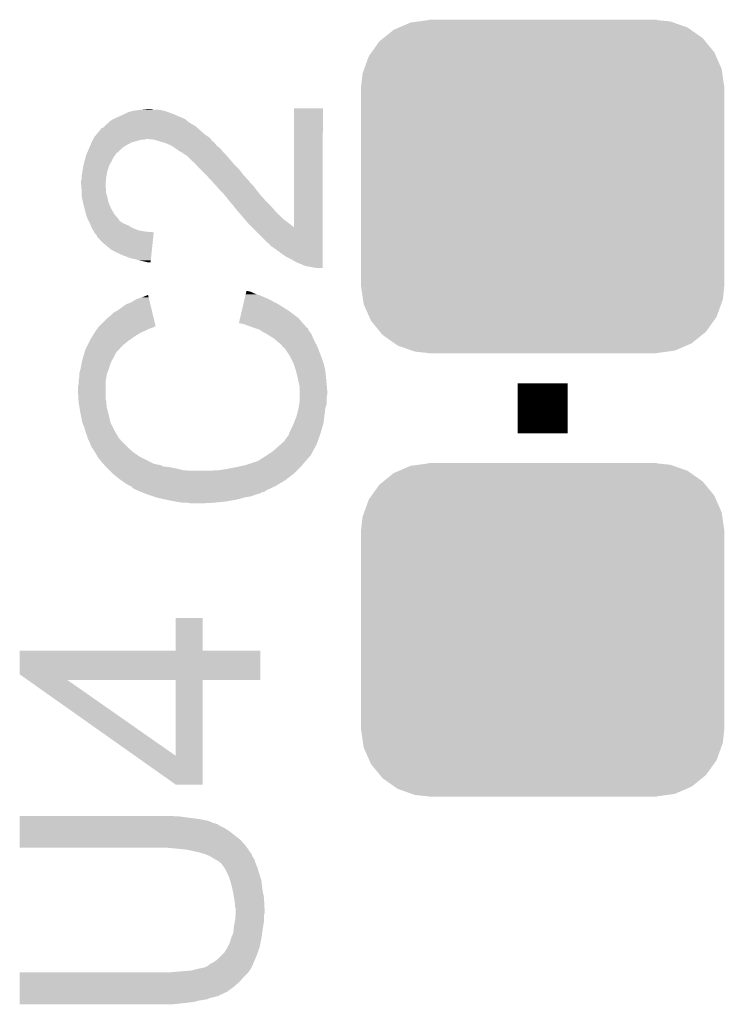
# Model space of a CAD drawing. Extents: x -9 to 122, y -9 to 65.
# Tile 113 of 256: x 23.55 to 26.4, y 42.05 to 46.04. Entities that reach past the tile are written whole.
import ezdxf

# ---------------------------------------------------------------- set-up
doc = ezdxf.new("R2010")
doc.units = 0
doc.layers.get('0').update_dxf_attribs({"linetype": 'CONTINUOUS'})
doc.layers.add('CLICKER_4_FOR_R7FA4M2A_V100_GTO', color=12, linetype='CONTINUOUS')
doc.layers.add('CLICKER_4_FOR_R7FA4M2A_V100_GTS', color=13, linetype='CONTINUOUS')

# ---------------------------------------------------------------- blocks, each defined once
blk = doc.blocks.new('CUSTOM_185')
for points in [[(-0.604434, 0.635724), (-0.583128, 0.644948), (0.601098, 0.635724), (0.587958, 0.644948)], [(-0.583128, 0.644948), (-0.536078, 0.665316), (0.587958, 0.644948), (0.530324, 0.665316)], [(-0.536078, 0.665316), (-0.503594, 0.669768), (0.530324, 0.665316), (0.517726, 0.669768)], [(-0.503594, 0.669768), (-0.46228, 0.67543), (0.517726, 0.669768), (0.46228, 0.67543)], [(-0.46228, 0.67543), (-0.46228, 0.67691), (0.46228, 0.67543), (0.46228, 0.67691)], [(-0.66231, 0.588832), (-0.645876, 0.602148), (0.659832, 0.588832), (0.648922, 0.602148)], [(-0.645876, 0.602148), (-0.604434, 0.635724), (0.648922, 0.602148), (0.601098, 0.635724)], [(-0.693772, 0.544528), (-0.66231, 0.588832), (0.696126, 0.544528), (0.659832, 0.588832)], [(-0.72405, 0.476332), (-0.705438, 0.5281), (0.726088, 0.476332), (0.703344, 0.5281)], [(-0.705438, 0.5281), (-0.693772, 0.544528), (0.703344, 0.5281), (0.696126, 0.544528)], [(-0.7366, 0.40259), (-0.730638, 0.458004), (0.7366, 0.40259), (0.728702, 0.458004)], [(-0.730638, 0.458004), (-0.72405, 0.476332), (0.728702, 0.458004), (0.726088, 0.476332)], [(-0.7366, 0.40132), (-0.7366, 0.40259), (0.7366, 0.40132), (0.7366, 0.40259)], [(-0.7366, -0.40132), (-0.7366, 0.40132), (0.7366, -0.40132), (0.7366, 0.40132)], [(-0.7366, -0.40259), (-0.7366, -0.40132), (0.7366, -0.40259), (0.7366, -0.40132)], [(-0.7287, -0.458004), (-0.7366, -0.40259), (0.730638, -0.458004), (0.7366, -0.40259)], [(-0.726088, -0.476332), (-0.7287, -0.458004), (0.724048, -0.476332), (0.730638, -0.458004)], [(-0.703342, -0.5281), (-0.726088, -0.476332), (0.705438, -0.5281), (0.724048, -0.476332)], [(-0.696126, -0.544528), (-0.703342, -0.5281), (0.69377, -0.544528), (0.705438, -0.5281)], [(-0.65983, -0.588832), (-0.696126, -0.544528), (0.66231, -0.588832), (0.69377, -0.544528)], [(-0.648922, -0.602148), (-0.65983, -0.588832), (0.645874, -0.602148), (0.66231, -0.588832)], [(-0.601096, -0.635724), (-0.648922, -0.602148), (0.604434, -0.635724), (0.645874, -0.602148)], [(-0.587958, -0.644948), (-0.601096, -0.635724), (0.583126, -0.644948), (0.604434, -0.635724)], [(-0.530322, -0.665316), (-0.587958, -0.644948), (0.536078, -0.665316), (0.583126, -0.644948)], [(-0.517726, -0.669768), (-0.530322, -0.665316), (0.503592, -0.669768), (0.536078, -0.665316)], [(-0.46228, -0.67543), (-0.517726, -0.669768), (0.46228, -0.67543), (0.503592, -0.669768)], [(-0.46228, -0.67691), (-0.46228, -0.67543), (0.46228, -0.67691), (0.46228, -0.67543)]]:
    blk.add_solid(points)

msp = doc.modelspace()

# ---------------------------------------------------------------- linework, layer by layer
at = {"layer": 'CLICKER_4_FOR_R7FA4M2A_V100_GTO', "const_width": 0.2032}
msp.add_lwpolyline([(25.6667, 44.36364), (25.6667, 44.56684)], dxfattribs=at)
at = {"layer": 'CLICKER_4_FOR_R7FA4M2A_V100_GTO'}
for points in [[(23.95474, 45.65142), (23.960232, 45.653956), (24.183344, 45.65142), (24.1808, 45.653956)], [(23.960232, 45.653956), (23.98776, 45.666662), (24.1808, 45.653956), (24.146924, 45.666662)], [(23.98776, 45.666662), (23.99664, 45.669198), (24.146924, 45.666662), (24.140162, 45.669198)], [(23.99664, 45.669198), (24.005542, 45.67174), (24.140162, 45.669198), (24.129998, 45.67174)], [(24.005542, 45.67174), (24.02586, 45.67428), (24.129998, 45.67174), (24.11984, 45.67428)], [(24.02586, 45.67428), (24.04364, 45.67682), (24.11984, 45.67428), (24.10206, 45.67682)], [(24.04364, 45.67682), (24.066502, 45.67936), (24.086822, 45.67682), (24.076662, 45.67936)], [(24.65832, 45.199344), (24.65834, 45.681878), (24.775142, 45.199344), (24.77516, 45.681878)], [(24.65834, 45.681878), (24.658342, 45.6819), (24.77516, 45.681878), (24.658342, 45.6819)], [(23.89124, 45.61078), (23.896322, 45.61586), (24.257, 45.61078), (24.247856, 45.61586)], [(23.896322, 45.61586), (23.906474, 45.623478), (24.247856, 45.61586), (24.234142, 45.623478)], [(23.906474, 45.623478), (23.90648, 45.623482), (24.234142, 45.623478), (24.234138, 45.623482)], [(23.90648, 45.623482), (23.914102, 45.631102), (24.234138, 45.623482), (24.224994, 45.631102)], [(23.914102, 45.631102), (23.922566, 45.63618), (24.224994, 45.631102), (24.218898, 45.63618)], [(23.922566, 45.63618), (23.926802, 45.63872), (24.218898, 45.63618), (24.21382, 45.63872)], [(23.926802, 45.63872), (23.937976, 45.6438), (24.21382, 45.63872), (24.20366, 45.6438)], [(23.937976, 45.6438), (23.949152, 45.64888), (24.20366, 45.6438), (24.19096, 45.64888)], [(23.949152, 45.64888), (23.95474, 45.65142), (24.19096, 45.64888), (24.183344, 45.65142)], [(23.854408, 45.572678), (23.871342, 45.593), (24.300184, 45.572678), (24.27732, 45.593)], [(23.871342, 45.593), (23.873458, 45.595538), (24.27732, 45.593), (24.27442, 45.595538)], [(23.873458, 45.595538), (23.876, 45.598086), (24.27442, 45.595538), (24.271508, 45.598086)], [(23.876, 45.598086), (23.876016, 45.600624), (24.271508, 45.598086), (24.268608, 45.600624)], [(23.876016, 45.600624), (23.883622, 45.603164), (24.268608, 45.600624), (24.265704, 45.603164)], [(23.883622, 45.603164), (23.89124, 45.61078), (24.265704, 45.603164), (24.257, 45.61078)], [(23.8281, 45.521878), (23.833544, 45.53458), (23.962358, 45.521878), (23.982682, 45.53458)], [(23.833544, 45.53458), (23.8379, 45.54474), (23.982682, 45.53458), (24.002998, 45.54474)], [(23.8379, 45.54474), (23.84044, 45.549822), (24.002998, 45.54474), (24.02332, 45.549822)], [(23.84044, 45.549822), (23.842978, 45.554898), (24.02332, 45.549822), (24.038558, 45.554898)], [(23.842978, 45.554898), (23.84298, 45.5549), (24.038558, 45.554898), (24.051258, 45.5549)], [(23.84298, 45.5549), (23.84425, 45.55744), (24.051258, 45.5549), (24.061418, 45.55744)], [(23.84425, 45.55744), (23.84806, 45.565058), (24.3205, 45.55744), (24.312882, 45.565058)], [(23.84806, 45.565058), (23.852292, 45.570138), (24.312882, 45.565058), (24.305262, 45.570138)], [(23.852292, 45.570138), (23.854408, 45.572678), (24.305262, 45.570138), (24.300184, 45.572678)], [(24.089358, 45.5549), (24.063962, 45.55744), (24.322194, 45.5549), (24.3205, 45.55744)], [(24.106302, 45.549818), (24.089358, 45.5549), (24.325582, 45.549818), (24.322194, 45.5549)], [(24.131706, 45.542198), (24.106302, 45.549818), (24.335742, 45.542198), (24.325582, 45.549818)], [(24.14016, 45.539662), (24.131706, 45.542198), (24.337772, 45.539662), (24.335742, 45.542198)], [(24.16302, 45.5295), (24.14016, 45.539662), (24.345902, 45.5295), (24.337772, 45.539662)], [(23.81504, 45.491402), (23.816126, 45.49394), (23.932516, 45.491402), (23.93442, 45.49394)], [(23.816126, 45.49394), (23.81939, 45.501556), (23.93442, 45.49394), (23.9395, 45.501556)], [(23.81939, 45.501556), (23.82048, 45.504098), (23.9395, 45.501556), (23.944576, 45.504098)], [(23.82048, 45.504098), (23.8281, 45.521878), (23.944576, 45.504098), (23.962358, 45.521878)], [(24.163024, 45.529498), (24.16302, 45.5295), (24.345902, 45.529498), (24.345902, 45.5295)], [(24.177248, 45.519338), (24.163024, 45.529498), (24.358602, 45.519338), (24.345902, 45.529498)], [(24.1808, 45.5168), (24.177248, 45.519338), (24.360718, 45.5168), (24.358602, 45.519338)], [(24.196038, 45.506642), (24.1808, 45.5168), (24.369182, 45.506642), (24.360718, 45.5168)], [(24.201116, 45.504102), (24.196038, 45.506642), (24.371298, 45.504102), (24.369182, 45.506642)], [(24.206186, 45.501566), (24.201116, 45.504102), (24.373834, 45.501566), (24.371298, 45.504102)], [(24.2062, 45.499042), (24.206186, 45.501566), (24.376358, 45.499042), (24.373834, 45.501566)], [(24.208736, 45.49902), (24.2062, 45.499042), (24.37638, 45.49902), (24.376358, 45.499042)], [(24.22017, 45.4914), (24.208736, 45.49902), (24.384, 45.4914), (24.37638, 45.49902)], [(23.80488, 45.4533), (23.808944, 45.468542), (23.910472, 45.4533), (23.91918, 45.468542)], [(23.808944, 45.468542), (23.813006, 45.483778), (23.91918, 45.468542), (23.9268, 45.483778)], [(23.813006, 45.483778), (23.81504, 45.491402), (23.9268, 45.483778), (23.932516, 45.491402)], [(24.22398, 45.48886), (24.22017, 45.4914), (24.386178, 45.48886), (24.384, 45.4914)], [(24.23922, 45.473618), (24.22398, 45.48886), (24.399242, 45.473618), (24.386178, 45.48886)], [(24.257, 45.458382), (24.23922, 45.473618), (24.4123, 45.458382), (24.399242, 45.473618)], [(24.25918, 45.45584), (24.257, 45.458382), (24.414478, 45.45584), (24.4123, 45.458382)], [(24.27224, 45.4406), (24.25918, 45.45584), (24.429718, 45.4406), (24.414478, 45.45584)], [(23.79726, 45.407582), (23.800646, 45.4279), (23.897704, 45.407582), (23.9014, 45.4279)], [(23.800646, 45.4279), (23.804456, 45.450758), (23.9014, 45.4279), (23.90902, 45.450758)], [(23.804456, 45.450758), (23.80488, 45.4533), (23.90902, 45.450758), (23.910472, 45.4533)], [(24.277322, 45.435518), (24.27224, 45.4406), (24.4348, 45.435518), (24.429718, 45.4406)], [(24.30018, 45.41266), (24.277322, 45.435518), (24.45258, 45.41266), (24.4348, 45.435518)], [(23.79472, 45.387262), (23.79726, 45.397422), (23.89526, 45.387262), (23.896108, 45.397422)], [(23.79472, 45.374558), (23.79472, 45.387262), (23.894202, 45.374558), (23.89526, 45.387262)], [(23.795228, 45.369482), (23.79472, 45.374558), (23.89378, 45.369482), (23.894202, 45.374558)], [(23.79726, 45.399962), (23.79726, 45.407582), (23.89632, 45.399962), (23.897704, 45.407582)], [(23.79726, 45.397422), (23.79726, 45.399962), (23.896108, 45.397422), (23.89632, 45.399962)], [(24.3078, 45.40504), (24.30018, 45.41266), (24.459354, 45.40504), (24.45258, 45.41266)], [(24.321952, 45.3898), (24.3078, 45.40504), (24.4729, 45.3898), (24.459354, 45.40504)], [(24.32431, 45.38726), (24.321952, 45.3898), (24.47544, 45.38726), (24.4729, 45.3898)], [(24.331388, 45.379638), (24.32431, 45.38726), (24.480522, 45.379638), (24.47544, 45.38726)], [(24.34082, 45.36948), (24.331388, 45.379638), (24.49068, 45.36948), (24.480522, 45.379638)], [(23.795992, 45.361856), (23.795228, 45.369482), (23.893782, 45.361856), (23.89378, 45.369482)], [(23.7965, 45.356776), (23.795992, 45.361856), (23.89632, 45.356776), (23.893782, 45.361856)], [(23.79726, 45.34916), (23.7965, 45.356776), (23.89632, 45.34916), (23.89632, 45.356776)], [(23.79726, 45.338996), (23.79726, 45.34916), (23.89632, 45.338996), (23.89632, 45.34916)], [(23.79726, 45.323762), (23.79726, 45.338996), (23.900676, 45.323762), (23.89632, 45.338996)], [(24.345176, 45.364398), (24.34082, 45.36948), (24.49576, 45.364398), (24.49068, 45.36948)], [(24.353884, 45.35424), (24.345176, 45.364398), (24.50338, 45.35424), (24.49576, 45.364398)], [(24.35606, 45.3517), (24.353884, 45.35424), (24.505356, 45.3517), (24.50338, 45.35424)], [(24.371302, 45.336458), (24.35606, 45.3517), (24.517212, 45.336458), (24.505356, 45.3517)], [(24.375534, 45.33138), (24.371302, 45.336458), (24.52116, 45.33138), (24.517212, 45.336458)], [(23.797826, 45.321222), (23.79726, 45.323762), (23.9014, 45.321222), (23.900676, 45.323762)], [(23.80234, 45.3009), (23.797826, 45.321222), (23.905918, 45.3009), (23.9014, 45.321222)], [(23.802976, 45.298358), (23.80234, 45.3009), (23.906482, 45.298358), (23.905918, 45.3009)], [(23.80869, 45.2755), (23.802976, 45.298358), (23.91664, 45.2755), (23.906482, 45.298358)], [(24.384, 45.32122), (24.375534, 45.33138), (24.530192, 45.32122), (24.52116, 45.33138)], [(24.39416, 45.30852), (24.384, 45.32122), (24.54148, 45.30852), (24.530192, 45.32122)], [(24.40178, 45.298362), (24.39416, 45.30852), (24.551638, 45.298362), (24.54148, 45.30852)], [(24.414474, 45.285666), (24.40178, 45.298362), (24.564334, 45.285666), (24.551638, 45.298362)], [(23.8125, 45.26026), (23.80869, 45.2755), (23.925108, 45.26026), (23.91664, 45.2755)], [(23.814678, 45.25264), (23.8125, 45.26026), (23.92934, 45.25264), (23.925108, 45.26026)], [(24.414476, 45.28566), (24.414474, 45.285666), (24.56434, 45.28566), (24.564334, 45.285666)], [(24.41448, 45.283126), (24.414476, 45.28566), (24.566558, 45.283126), (24.56434, 45.28566)], [(24.429724, 45.26534), (24.41448, 45.283126), (24.582118, 45.26534), (24.566558, 45.283126)], [(24.436254, 45.25772), (24.429724, 45.26534), (24.58974, 45.25772), (24.582118, 45.26534)], [(24.442784, 45.2501), (24.436254, 45.25772), (24.59483, 45.2501), (24.58974, 45.25772)], [(23.817578, 45.24248), (23.814678, 45.25264), (23.93823, 45.24248), (23.92934, 45.25264)], [(23.821936, 45.232316), (23.817578, 45.24248), (23.947122, 45.232316), (23.93823, 45.24248)], [(23.824112, 45.22724), (23.821936, 45.232316), (23.949662, 45.22724), (23.947122, 45.232316)], [(23.8252, 45.2247), (23.824112, 45.22724), (23.952202, 45.2247), (23.949662, 45.22724)], [(23.826472, 45.222158), (23.8252, 45.2247), (23.954742, 45.222158), (23.952202, 45.2247)], [(23.83028, 45.21454), (23.826472, 45.222158), (23.967442, 45.21454), (23.954742, 45.222158)], [(23.83282, 45.20946), (23.83028, 45.21454), (23.979296, 45.20946), (23.967442, 45.21454)], [(24.44279, 45.250094), (24.442784, 45.2501), (24.597366, 45.250094), (24.59483, 45.2501)], [(24.44496, 45.24756), (24.44279, 45.250094), (24.599902, 45.24756), (24.597366, 45.250094)], [(24.457856, 45.23232), (24.44496, 45.24756), (24.615142, 45.23232), (24.599902, 45.24756)], [(24.470752, 45.21708), (24.457856, 45.23232), (24.63546, 45.21708), (24.615142, 45.23232)], [(24.4729, 45.21454), (24.470752, 45.21708), (24.638734, 45.21454), (24.63546, 45.21708)], [(24.488096, 45.199344), (24.4729, 45.21454), (24.65832, 45.199344), (24.638734, 45.21454)], [(23.833836, 45.20692), (23.83282, 45.20946), (23.985222, 45.20692), (23.979296, 45.20946)], [(23.8379, 45.19676), (23.833836, 45.20692), (24.003, 45.19676), (23.985222, 45.20692)], [(23.8379, 45.196758), (23.8379, 45.19676), (24.003006, 45.196758), (24.003, 45.19676)], [(23.843996, 45.1866), (23.8379, 45.196758), (24.028402, 45.1866), (24.003006, 45.196758)], [(23.84552, 45.184058), (23.843996, 45.1866), (24.042382, 45.184058), (24.028402, 45.1866)], [(23.84679, 45.18152), (23.84552, 45.184058), (24.05634, 45.18152), (24.042382, 45.184058)], [(23.848072, 45.178958), (23.84679, 45.18152), (24.089358, 45.178958), (24.05634, 45.18152)], [(23.850598, 45.173904), (23.848072, 45.178958), (24.08883, 45.173904), (24.089358, 45.178958)], [(23.858216, 45.166282), (23.850598, 45.173904), (24.088034, 45.166282), (24.08883, 45.173904)], [(24.551638, 45.135802), (24.488096, 45.199344), (24.77514, 45.135802), (24.775142, 45.199344)], [(23.86076, 45.158668), (23.858216, 45.166282), (24.08724, 45.158668), (24.088034, 45.166282)], [(23.865834, 45.156122), (23.86076, 45.158668), (24.086974, 45.156122), (24.08724, 45.158668)], [(23.868378, 45.151044), (23.865834, 45.156122), (24.086444, 45.151044), (24.086974, 45.156122)], [(23.883622, 45.135798), (23.868378, 45.151044), (24.084854, 45.135798), (24.086444, 45.151044)], [(23.914102, 45.1104), (23.883622, 45.135798), (24.082204, 45.1104), (24.084854, 45.135798)], [(24.559256, 45.13072), (24.551638, 45.135802), (24.77514, 45.13072), (24.77514, 45.135802)], [(23.931882, 45.10024), (23.914102, 45.1104), (24.081144, 45.10024), (24.082204, 45.1104)], [(23.964902, 45.085), (23.931882, 45.10024), (24.079554, 45.085), (24.081144, 45.10024)], [(24.561798, 45.125646), (24.559256, 45.13072), (24.77514, 45.125646), (24.77514, 45.13072)], [(24.5872, 45.10786), (24.561798, 45.125646), (24.77514, 45.10786), (24.77514, 45.125646)], [(24.60752, 45.09262), (24.5872, 45.10786), (24.775138, 45.09262), (24.77514, 45.10786)], [(24.00046, 45.072302), (23.964902, 45.085), (24.07823, 45.072302), (24.079554, 45.085)], [(24.0157, 45.06976), (24.00046, 45.072302), (24.077964, 45.06976), (24.07823, 45.072302)], [(24.03094, 45.064682), (24.0157, 45.06976), (24.077434, 45.064682), (24.077964, 45.06976)], [(24.04364, 45.06214), (24.03094, 45.064682), (24.07717, 45.06214), (24.077434, 45.064682)], [(24.063958, 45.05706), (24.04364, 45.06214), (24.07664, 45.05706), (24.07717, 45.06214)], [(24.630378, 45.077382), (24.60752, 45.09262), (24.775138, 45.077382), (24.775138, 45.09262)], [(24.6507, 45.06722), (24.630378, 45.077382), (24.775138, 45.06722), (24.775138, 45.077382)], [(24.668478, 45.05706), (24.6507, 45.06722), (24.775138, 45.05706), (24.775138, 45.06722)], [(24.68118, 45.05198), (24.668478, 45.05706), (24.775138, 45.05198), (24.775138, 45.05706)], [(24.688796, 45.04944), (24.68118, 45.05198), (24.775138, 45.04944), (24.775138, 45.05198)], [(24.691338, 45.046904), (24.688796, 45.04944), (24.775138, 45.046904), (24.775138, 45.04944)], [(24.706578, 45.041822), (24.691338, 45.046904), (24.775138, 45.041822), (24.775138, 45.046904)], [(24.72182, 45.03928), (24.706578, 45.041822), (24.775138, 45.03928), (24.775138, 45.041822)], [(24.747218, 45.0342), (24.72182, 45.03928), (24.775138, 45.0342), (24.775138, 45.03928)], [(24.463502, 44.9326), (24.464698, 44.93768), (24.49322, 44.9326), (24.483062, 44.93768)], [(24.464698, 44.93768), (24.465298, 44.94022), (24.483062, 44.93768), (24.472902, 44.94022)], [(23.9776, 44.88688), (23.997922, 44.894502), (24.075636, 44.88688), (24.073808, 44.894502)], [(23.997922, 44.894502), (24.01824, 44.9072), (24.073808, 44.894502), (24.070764, 44.9072)], [(24.01824, 44.9072), (24.0411, 44.91482), (24.070764, 44.9072), (24.068936, 44.91482)], [(24.0411, 44.91482), (24.066506, 44.924954), (24.068936, 44.91482), (24.066506, 44.924954)], [(24.452738, 44.88688), (24.457522, 44.9072), (24.59482, 44.88688), (24.55672, 44.9072)], [(24.457522, 44.9072), (24.46111, 44.92244), (24.55672, 44.9072), (24.521158, 44.92244)], [(24.46111, 44.92244), (24.462306, 44.92752), (24.521158, 44.92244), (24.505918, 44.92752)], [(24.462306, 44.92752), (24.463502, 44.9326), (24.505918, 44.92752), (24.49322, 44.9326)], [(23.924262, 44.851322), (23.942042, 44.86148), (24.084162, 44.851322), (24.081726, 44.86148)], [(23.942042, 44.86148), (23.9776, 44.88688), (24.081726, 44.86148), (24.075636, 44.88688)], [(24.439582, 44.831), (24.446758, 44.86148), (24.676102, 44.831), (24.635458, 44.86148)], [(24.446758, 44.86148), (24.452738, 44.88688), (24.635458, 44.86148), (24.59482, 44.88688)], [(23.86838, 44.79798), (23.898862, 44.828462), (24.096952, 44.79798), (24.089644, 44.828462)], [(23.898862, 44.828462), (23.91156, 44.83862), (24.089644, 44.828462), (24.087208, 44.83862)], [(23.91156, 44.83862), (23.924262, 44.851322), (24.087208, 44.83862), (24.084162, 44.851322)], [(24.435396, 44.81322), (24.439582, 44.831), (24.69134, 44.81322), (24.676102, 44.831)], [(23.850282, 44.77258), (23.856632, 44.78274), (24.03856, 44.77258), (24.06142, 44.78274)], [(23.856632, 44.78274), (23.858222, 44.785282), (24.06142, 44.78274), (24.066504, 44.785282)], [(23.858222, 44.785282), (23.860758, 44.78782), (24.066504, 44.785282), (24.07158, 44.78782)], [(23.860758, 44.78782), (23.860762, 44.787824), (24.07158, 44.78782), (24.07159, 44.787824)], [(23.860762, 44.787824), (23.863302, 44.7929), (24.07159, 44.787824), (24.086818, 44.7929)], [(23.863302, 44.7929), (23.865838, 44.795438), (24.086818, 44.7929), (24.091896, 44.795438)], [(23.865838, 44.795438), (23.868374, 44.797974), (24.091896, 44.795438), (24.094434, 44.797974)], [(23.868374, 44.797974), (23.86838, 44.79798), (24.094434, 44.797974), (24.096952, 44.79798)], [(24.434804, 44.810702), (24.435396, 44.81322), (24.693544, 44.810702), (24.69134, 44.81322)], [(24.457658, 44.8056), (24.434804, 44.810702), (24.69801, 44.8056), (24.693544, 44.810702)], [(24.491532, 44.792898), (24.457658, 44.8056), (24.709124, 44.792898), (24.69801, 44.8056)], [(24.4983, 44.79036), (24.491532, 44.792898), (24.714186, 44.79036), (24.709124, 44.792898)], [(24.49833, 44.790352), (24.4983, 44.79036), (24.7142, 44.790352), (24.714186, 44.79036)], [(24.51608, 44.785282), (24.49833, 44.790352), (24.715894, 44.785282), (24.7142, 44.790352)], [(24.5199, 44.782736), (24.51608, 44.785282), (24.716742, 44.782736), (24.715894, 44.785282)], [(24.531318, 44.775122), (24.5199, 44.782736), (24.72182, 44.775122), (24.716742, 44.782736)], [(24.531322, 44.77512), (24.531318, 44.775122), (24.72182, 44.77512), (24.72182, 44.775122)], [(24.546558, 44.7675), (24.531322, 44.77512), (24.727536, 44.7675), (24.72182, 44.77512)], [(23.82012, 44.71924), (23.83028, 44.73956), (23.96236, 44.71924), (23.98776, 44.73956)], [(23.83028, 44.73956), (23.83282, 44.744638), (23.98776, 44.73956), (23.995012, 44.744638)], [(23.83282, 44.744638), (23.840758, 44.757342), (23.995012, 44.744638), (24.01316, 44.757342)], [(23.840758, 44.757342), (23.850282, 44.77258), (24.01316, 44.757342), (24.03856, 44.77258)], [(24.550368, 44.76496), (24.546558, 44.7675), (24.72944, 44.76496), (24.727536, 44.7675)], [(24.5618, 44.757338), (24.550368, 44.76496), (24.73249, 44.757338), (24.72944, 44.76496)], [(24.570268, 44.75226), (24.5618, 44.757338), (24.73452, 44.75226), (24.73249, 44.757338)], [(24.574498, 44.749722), (24.570268, 44.75226), (24.73579, 44.749722), (24.73452, 44.75226)], [(24.584658, 44.7421), (24.574498, 44.749722), (24.7396, 44.7421), (24.73579, 44.749722)], [(24.59228, 44.734482), (24.584658, 44.7421), (24.74341, 44.734482), (24.7396, 44.7421)], [(24.602438, 44.72686), (24.59228, 44.734482), (24.74722, 44.72686), (24.74341, 44.734482)], [(23.80951, 44.69384), (23.810258, 44.69638), (23.9395, 44.69384), (23.94204, 44.69638)], [(23.810258, 44.69638), (23.8125, 44.704), (23.94204, 44.69638), (23.948812, 44.704)], [(23.8125, 44.704), (23.82012, 44.71924), (23.948812, 44.704), (23.96236, 44.71924)], [(24.607518, 44.721782), (24.602438, 44.72686), (24.74976, 44.721782), (24.74722, 44.72686)], [(24.60752, 44.72178), (24.607518, 44.721782), (24.74976, 44.72178), (24.74976, 44.721782)], [(24.6126, 44.714164), (24.60752, 44.72178), (24.753024, 44.714164), (24.74976, 44.72178)], [(24.617666, 44.711626), (24.6126, 44.714164), (24.754112, 44.711626), (24.753024, 44.714164)], [(24.61768, 44.709102), (24.617666, 44.711626), (24.755194, 44.709102), (24.754112, 44.711626)], [(24.62021, 44.70908), (24.61768, 44.709102), (24.755204, 44.70908), (24.755194, 44.709102)], [(24.6236, 44.704), (24.62021, 44.70908), (24.75738, 44.704), (24.755204, 44.70908)], [(24.640538, 44.678602), (24.6236, 44.704), (24.766906, 44.678602), (24.75738, 44.704)], [(23.798274, 44.653198), (23.7998, 44.66082), (23.91664, 44.653198), (23.920994, 44.66082)], [(23.7998, 44.66082), (23.802788, 44.670982), (23.920994, 44.66082), (23.9268, 44.670982)], [(23.802788, 44.670982), (23.80727, 44.686218), (23.9268, 44.670982), (23.93442, 44.686218)], [(23.80727, 44.686218), (23.80951, 44.69384), (23.93442, 44.686218), (23.9395, 44.69384)], [(24.64816, 44.66336), (24.640538, 44.678602), (24.77262, 44.66336), (24.766906, 44.678602)], [(24.65578, 44.64812), (24.64816, 44.66336), (24.7777, 44.64812), (24.77262, 44.66336)], [(23.7871, 44.604944), (23.79218, 44.622718), (23.899784, 44.604944), (23.906248, 44.622718)], [(23.79218, 44.622718), (23.793704, 44.63034), (23.906248, 44.622718), (23.90902, 44.63034)], [(23.793704, 44.63034), (23.798274, 44.653198), (23.90902, 44.63034), (23.91664, 44.653198)], [(24.658322, 44.640498), (24.65578, 44.64812), (24.78024, 44.640498), (24.7777, 44.64812)], [(24.66594, 44.617638), (24.658322, 44.640498), (24.78532, 44.617638), (24.78024, 44.640498)], [(24.67229, 44.59224), (24.66594, 44.617638), (24.78786, 44.59224), (24.78532, 44.617638)], [(23.78456, 44.574462), (23.7871, 44.589702), (23.894562, 44.574462), (23.896906, 44.589702)], [(23.7871, 44.6024), (23.7871, 44.604944), (23.89886, 44.6024), (23.899784, 44.604944)], [(23.7871, 44.589702), (23.7871, 44.6024), (23.896906, 44.589702), (23.89886, 44.6024)], [(24.67356, 44.58716), (24.67229, 44.59224), (24.788322, 44.58716), (24.78786, 44.59224)], [(24.67864, 44.561762), (24.67356, 44.58716), (24.790632, 44.561762), (24.788322, 44.58716)], [(23.78202, 44.551602), (23.78456, 44.561762), (23.89378, 44.551602), (23.89378, 44.561762)], [(23.78202, 44.536358), (23.78202, 44.551602), (23.89378, 44.536358), (23.89378, 44.551602)], [(23.783714, 44.505878), (23.78202, 44.536358), (23.89378, 44.505878), (23.89378, 44.536358)], [(23.78456, 44.569378), (23.78456, 44.574462), (23.89378, 44.569378), (23.894562, 44.574462)], [(23.78456, 44.561762), (23.78456, 44.569378), (23.89378, 44.561762), (23.89378, 44.569378)], [(24.681178, 44.554142), (24.67864, 44.561762), (24.791324, 44.554142), (24.790632, 44.561762)], [(24.68118, 44.536362), (24.681178, 44.554142), (24.79294, 44.536362), (24.791324, 44.554142)], [(24.68118, 44.521118), (24.68118, 44.536362), (24.79294, 44.521118), (24.79294, 44.536362)], [(23.784278, 44.495718), (23.783714, 44.505878), (23.89632, 44.495718), (23.89378, 44.505878)], [(23.78456, 44.49064), (23.784278, 44.495718), (23.896782, 44.49064), (23.89632, 44.495718)], [(24.68118, 44.508418), (24.68118, 44.521118), (24.7904, 44.508418), (24.79294, 44.521118)], [(24.68118, 44.493182), (24.68118, 44.508418), (24.790398, 44.493182), (24.7904, 44.508418)], [(23.788372, 44.467778), (23.78456, 44.49064), (23.89886, 44.467778), (23.896782, 44.49064)], [(23.79218, 44.44492), (23.788372, 44.467778), (23.905096, 44.44492), (23.89886, 44.467778)], [(24.66848, 44.432222), (24.6761, 44.4627), (24.781192, 44.432222), (24.785002, 44.4627)], [(24.6761, 44.4627), (24.676522, 44.465238), (24.785002, 44.4627), (24.78532, 44.465238)], [(24.676522, 44.465238), (24.679062, 44.480478), (24.78532, 44.465238), (24.790398, 44.480478)], [(24.679062, 44.480478), (24.68118, 44.493182), (24.790398, 44.480478), (24.790398, 44.493182)], [(23.793198, 44.43984), (23.79218, 44.44492), (23.90648, 44.43984), (23.905096, 44.44492)], [(23.7998, 44.406822), (23.793198, 44.43984), (23.9141, 44.406822), (23.90648, 44.43984)], [(24.65832, 44.40682), (24.66848, 44.432222), (24.778016, 44.40682), (24.781192, 44.432222)], [(23.799802, 44.406818), (23.7998, 44.406822), (23.9141, 44.406818), (23.9141, 44.406822)], [(23.80742, 44.389042), (23.799802, 44.406818), (23.92299, 44.389042), (23.9141, 44.406818)], [(23.81105, 44.376342), (23.80742, 44.389042), (23.92934, 44.376342), (23.92299, 44.389042)], [(23.8125, 44.37126), (23.81105, 44.376342), (23.932304, 44.37126), (23.92934, 44.376342)], [(24.64308, 44.3738), (24.6507, 44.38904), (24.768734, 44.3738), (24.773218, 44.38904)], [(24.6507, 44.38904), (24.65723, 44.404278), (24.773218, 44.38904), (24.7777, 44.404278)], [(24.65723, 44.404278), (24.65832, 44.40682), (24.7777, 44.404278), (24.778016, 44.40682)], [(23.82097, 44.345856), (23.8125, 44.37126), (23.94712, 44.345856), (23.932304, 44.37126)], [(23.821814, 44.34332), (23.82097, 44.345856), (23.947142, 44.34332), (23.94712, 44.345856)], [(23.821818, 44.343312), (23.821814, 44.34332), (23.949664, 44.343312), (23.947142, 44.34332)], [(23.82266, 44.340782), (23.821818, 44.343312), (23.951564, 44.340782), (23.949664, 44.343312)], [(23.826472, 44.33316), (23.82266, 44.340782), (23.957282, 44.33316), (23.951564, 44.340782)], [(24.617682, 44.330622), (24.638, 44.358564), (24.754242, 44.330622), (24.764104, 44.358564)], [(24.638, 44.358564), (24.638002, 44.3611), (24.764104, 44.358564), (24.765, 44.3611)], [(24.638002, 44.3611), (24.638006, 44.363646), (24.765, 44.3611), (24.765748, 44.363646)], [(24.638006, 44.363646), (24.64054, 44.366184), (24.765748, 44.363646), (24.766494, 44.366184)], [(24.64054, 44.366184), (24.64308, 44.3738), (24.766494, 44.366184), (24.768734, 44.3738)], [(23.82774, 44.33062), (23.826472, 44.33316), (23.959822, 44.33062), (23.957282, 44.33316)], [(23.83282, 44.31792), (23.82774, 44.33062), (23.972522, 44.31792), (23.959822, 44.33062)], [(23.83536, 44.31284), (23.83282, 44.31792), (23.977602, 44.31284), (23.972522, 44.31792)], [(23.8379, 44.305224), (23.83536, 44.31284), (23.985218, 44.305224), (23.977602, 44.31284)], [(23.837904, 44.30522), (23.8379, 44.305224), (23.98522, 44.30522), (23.985218, 44.305224)], [(23.842978, 44.300142), (23.837904, 44.30522), (23.991024, 44.300142), (23.98522, 44.30522)], [(23.8506, 44.28744), (23.842978, 44.300142), (24.00554, 44.28744), (23.991024, 44.300142)], [(24.571962, 44.289982), (24.583388, 44.30014), (24.73452, 44.289982), (24.7396, 44.30014)], [(24.583388, 44.30014), (24.60339, 44.317918), (24.7396, 44.30014), (24.74976, 44.317918)], [(24.60339, 44.317918), (24.617682, 44.330622), (24.74976, 44.317918), (24.754242, 44.330622)], [(23.861268, 44.26966), (23.8506, 44.28744), (24.030942, 44.26966), (24.00554, 44.28744)], [(23.865838, 44.262042), (23.861268, 44.26966), (24.04618, 44.262042), (24.030942, 44.26966)], [(23.885184, 44.23918), (23.865838, 44.262042), (24.091904, 44.23918), (24.04618, 44.262042)], [(24.51735, 44.25442), (24.52878, 44.26204), (24.709118, 44.25442), (24.714834, 44.26204)], [(24.52878, 44.26204), (24.53284, 44.264578), (24.714834, 44.26204), (24.71674, 44.264578)], [(24.53284, 44.264578), (24.54909, 44.274734), (24.71674, 44.264578), (24.726894, 44.274734)], [(24.54909, 44.274734), (24.5491, 44.27474), (24.726894, 44.274734), (24.726894, 44.27474)], [(24.5491, 44.27474), (24.5529, 44.277274), (24.726894, 44.27474), (24.7269, 44.277274)], [(24.5529, 44.277274), (24.556718, 44.27982), (24.7269, 44.277274), (24.729438, 44.27982)], [(24.556718, 44.27982), (24.571962, 44.289982), (24.729438, 44.27982), (24.73452, 44.289982)], [(23.885186, 44.239178), (23.885184, 44.23918), (24.096984, 44.239178), (24.091904, 44.23918)], [(23.887334, 44.23664), (23.885186, 44.239178), (24.102064, 44.23664), (24.096984, 44.239178)], [(23.889482, 44.2341), (23.887334, 44.23664), (24.117302, 44.2341), (24.107142, 44.23664)], [(23.89378, 44.22902), (23.889482, 44.2341), (24.127464, 44.22902), (24.117302, 44.2341)], [(23.89632, 44.22648), (23.89378, 44.22902), (24.15032, 44.22648), (24.127464, 44.22902)], [(23.9014, 44.2214), (23.89632, 44.22648), (24.17826, 44.2214), (24.15032, 44.22648)], [(23.90902, 44.21378), (23.9014, 44.2214), (24.208742, 44.21378), (24.17826, 44.2214)], [(24.353522, 44.21378), (24.38654, 44.21886), (24.671018, 44.21378), (24.676098, 44.21886)], [(24.38654, 44.21886), (24.42464, 44.22648), (24.676098, 44.21886), (24.683718, 44.22648)], [(24.42464, 44.22648), (24.46019, 44.2341), (24.683718, 44.22648), (24.69134, 44.2341)], [(24.46019, 44.2341), (24.4602, 44.234102), (24.69134, 44.2341), (24.69134, 44.234102)], [(24.4602, 44.234102), (24.498296, 44.246798), (24.69134, 44.234102), (24.701498, 44.246798)], [(24.498296, 44.246798), (24.498304, 44.2468), (24.701498, 44.246798), (24.701498, 44.2468)], [(24.498304, 44.2468), (24.500844, 44.246802), (24.701498, 44.2468), (24.7015, 44.246802)], [(24.500844, 44.246802), (24.505922, 44.24934), (24.7015, 44.246802), (24.704038, 44.24934)], [(24.505922, 44.24934), (24.513544, 44.251882), (24.704038, 44.24934), (24.70658, 44.251882)], [(24.513544, 44.251882), (24.51735, 44.25442), (24.70658, 44.251882), (24.709118, 44.25442)], [(23.91156, 44.21124), (23.90902, 44.21378), (24.244298, 44.21124), (24.208742, 44.21378)], [(23.921722, 44.201078), (23.91156, 44.21124), (24.658316, 44.201078), (24.668478, 44.21124)], [(23.924826, 44.19854), (23.921722, 44.201078), (24.655778, 44.19854), (24.658316, 44.201078)], [(23.94966, 44.17822), (23.924826, 44.19854), (24.629364, 44.17822), (24.655778, 44.19854)], [(23.95692, 44.173138), (23.94966, 44.17822), (24.622758, 44.173138), (24.629364, 44.17822)], [(24.323042, 44.21124), (24.338282, 44.21378), (24.668478, 44.21124), (24.671018, 44.21378)], [(23.97506, 44.160438), (23.95692, 44.173138), (24.601588, 44.160438), (24.622758, 44.173138)], [(23.987762, 44.15282), (23.97506, 44.160438), (24.58889, 44.15282), (24.601588, 44.160438)], [(23.992842, 44.15028), (23.987762, 44.15282), (24.584658, 44.15028), (24.58889, 44.15282)], [(23.997916, 44.147742), (23.992842, 44.15028), (24.579264, 44.147742), (24.584658, 44.15028)], [(24.002998, 44.142662), (23.997916, 44.147742), (24.568472, 44.142662), (24.579264, 44.147742)], [(24.010614, 44.137584), (24.002998, 44.142662), (24.557682, 44.137584), (24.568472, 44.142662)], [(24.013154, 44.13758), (24.010614, 44.137584), (24.557674, 44.13758), (24.557682, 44.137584)], [(24.0157, 44.135042), (24.013154, 44.13758), (24.55228, 44.135042), (24.557674, 44.13758)], [(24.028046, 44.129958), (24.0157, 44.135042), (24.54148, 44.129958), (24.55228, 44.135042)], [(24.040378, 44.12488), (24.028046, 44.129958), (24.536394, 44.12488), (24.54148, 44.129958)], [(24.040388, 44.124876), (24.040378, 44.12488), (24.528774, 44.124876), (24.536394, 44.12488)], [(24.052718, 44.119798), (24.040388, 44.124876), (24.521158, 44.119798), (24.528774, 44.124876)], [(24.05888, 44.11726), (24.052718, 44.119798), (24.511002, 44.11726), (24.521158, 44.119798)], [(24.089366, 44.1071), (24.05888, 44.11726), (24.480518, 44.1071), (24.511002, 44.11726)], [(24.096986, 44.10456), (24.089366, 44.1071), (24.462738, 44.10456), (24.480518, 44.1071)], [(24.1046, 44.102022), (24.096986, 44.10456), (24.453854, 44.102022), (24.462738, 44.10456)], [(24.116038, 44.09948), (24.1046, 44.102022), (24.44496, 44.09948), (24.453854, 44.102022)], [(24.138894, 44.0944), (24.116038, 44.09948), (24.42464, 44.0944), (24.44496, 44.09948)], [(24.15032, 44.09186), (24.138894, 44.0944), (24.410246, 44.09186), (24.42464, 44.0944)], [(24.177414, 44.08678), (24.15032, 44.09186), (24.381462, 44.08678), (24.410246, 44.09186)], [(24.19096, 44.08424), (24.177414, 44.08678), (24.35606, 44.08424), (24.381462, 44.08678)], [(24.20874, 44.0817), (24.19096, 44.08424), (24.33066, 44.0817), (24.35606, 44.08424)], [(24.241758, 44.07916), (24.226518, 44.0817), (24.27986, 44.07916), (24.33066, 44.0817)], [(24.17826, 43.482282), (24.17828, 43.614318), (24.287502, 43.482282), (24.28748, 43.614318)], [(24.17828, 43.614318), (24.178282, 43.61434), (24.28748, 43.614318), (24.178282, 43.61434)], [(23.5458, 43.38575), (23.54582, 43.482238), (24.521142, 43.38575), (24.52116, 43.482238)], [(23.54582, 43.482238), (23.545822, 43.48226), (24.52116, 43.482238), (24.287502, 43.48226)], [(23.545822, 43.48226), (24.17826, 43.482282), (24.287502, 43.48226), (24.287502, 43.482282)], [(23.578156, 43.36288), (23.5458, 43.38575), (24.521138, 43.36288), (24.521142, 43.38575)], [(23.578162, 43.362876), (23.578156, 43.36288), (24.478654, 43.362876), (24.521138, 43.36288)], [(24.012928, 43.055564), (23.578162, 43.362876), (24.178224, 43.055564), (23.738908, 43.362876)], [(24.17826, 43.362858), (23.738908, 43.362876), (24.28748, 43.362858), (24.478654, 43.362876)], [(24.178224, 43.055564), (24.17826, 43.362858), (24.287464, 43.055564), (24.28748, 43.362858)], [(24.178254, 42.938704), (24.012928, 43.055564), (24.287458, 42.938704), (24.287464, 43.055564)], [(24.287458, 42.9387), (24.178254, 42.938704), (24.287458, 42.9387), (24.287458, 42.938704)], [(23.545814, 42.773598), (23.545816, 42.778674), (24.353524, 42.773598), (24.348446, 42.778674)], [(23.545816, 42.783758), (23.545818, 42.791378), (24.32812, 42.783758), (24.310342, 42.791378)], [(23.545816, 42.77868), (23.545816, 42.783758), (24.345902, 42.77868), (24.32812, 42.783758)], [(23.545816, 42.778674), (23.545816, 42.77868), (24.348446, 42.778674), (24.345902, 42.77868)], [(23.545818, 42.799), (23.54582, 42.80408), (24.272238, 42.799), (24.2316, 42.80408)], [(23.545818, 42.791378), (23.545818, 42.799), (24.310342, 42.791378), (24.272238, 42.799)], [(23.54582, 42.80916), (23.545822, 42.8117), (24.178262, 42.80916), (24.16048, 42.8117)], [(23.54582, 42.80408), (23.54582, 42.80916), (24.2316, 42.80408), (24.1935, 42.80916)], [(23.545804, 42.71518), (23.54581, 42.75074), (24.43988, 42.71518), (24.39416, 42.75074)], [(23.54581, 42.75074), (23.545812, 42.76344), (24.39416, 42.75074), (24.373838, 42.76344)], [(23.545812, 42.76344), (23.545814, 42.773598), (24.373838, 42.76344), (24.353524, 42.773598)], [(23.5458, 42.68978), (23.545804, 42.71518), (24.46274, 42.68978), (24.43988, 42.71518)], [(23.5458, 42.682182), (23.5458, 42.68978), (24.468002, 42.682182), (24.46274, 42.68978)], [(24.142702, 42.68216), (23.5458, 42.682182), (24.468016, 42.68216), (24.468002, 42.682182)], [(24.17318, 42.67962), (24.142702, 42.68216), (24.469776, 42.67962), (24.468016, 42.68216)], [(24.223978, 42.67454), (24.17318, 42.67962), (24.473292, 42.67454), (24.469776, 42.67962)], [(24.269702, 42.66438), (24.223978, 42.67454), (24.480326, 42.66438), (24.473292, 42.67454)], [(24.28748, 42.6593), (24.269702, 42.66438), (24.483844, 42.6593), (24.480326, 42.66438)], [(24.295108, 42.656758), (24.28748, 42.6593), (24.485602, 42.656758), (24.483844, 42.6593)], [(24.302722, 42.65422), (24.295108, 42.656758), (24.488136, 42.65422), (24.485602, 42.656758)], [(24.302738, 42.654214), (24.302722, 42.65422), (24.48814, 42.654214), (24.488136, 42.65422)], [(24.315422, 42.64914), (24.302738, 42.654214), (24.488144, 42.64914), (24.48814, 42.654214)], [(24.315432, 42.649134), (24.315422, 42.64914), (24.488144, 42.649134), (24.488144, 42.64914)], [(24.328122, 42.64152), (24.315432, 42.649134), (24.493222, 42.64152), (24.488144, 42.649134)], [(24.335738, 42.636442), (24.328122, 42.64152), (24.496606, 42.636442), (24.493222, 42.64152)], [(24.340826, 42.633898), (24.335738, 42.636442), (24.498302, 42.633898), (24.496606, 42.636442)], [(24.350976, 42.628822), (24.340826, 42.633898), (24.499572, 42.628822), (24.498302, 42.633898)], [(24.356054, 42.623746), (24.350976, 42.628822), (24.50084, 42.623746), (24.499572, 42.628822)], [(24.358592, 42.62374), (24.356054, 42.623746), (24.500842, 42.62374), (24.50084, 42.623746)], [(24.358594, 42.623738), (24.358592, 42.62374), (24.500842, 42.623738), (24.500842, 42.62374)], [(24.36876, 42.61104), (24.358594, 42.623738), (24.505922, 42.61104), (24.500842, 42.623738)], [(24.377228, 42.59834), (24.36876, 42.61104), (24.511002, 42.59834), (24.505922, 42.61104)], [(24.378918, 42.595802), (24.377228, 42.59834), (24.511728, 42.595802), (24.511002, 42.59834)], [(24.38654, 42.58056), (24.378918, 42.595802), (24.51608, 42.58056), (24.511728, 42.595802)], [(24.39416, 42.56532), (24.38654, 42.58056), (24.52116, 42.56532), (24.51608, 42.58056)], [(24.399632, 42.547538), (24.39416, 42.56532), (24.52624, 42.547538), (24.52116, 42.56532)], [(24.40432, 42.532298), (24.399632, 42.547538), (24.527934, 42.532298), (24.52624, 42.547538)], [(24.40608, 42.52468), (24.40432, 42.532298), (24.52878, 42.52468), (24.527934, 42.532298)], [(24.410768, 42.504362), (24.40608, 42.52468), (24.53132, 42.504362), (24.52878, 42.52468)], [(24.41194, 42.49928), (24.410768, 42.504362), (24.53245, 42.49928), (24.53132, 42.504362)], [(24.414676, 42.481498), (24.41194, 42.49928), (24.5364, 42.481498), (24.53245, 42.49928)], [(24.41702, 42.46626), (24.414676, 42.481498), (24.537162, 42.46626), (24.5364, 42.481498)], [(24.41956, 42.453562), (24.41702, 42.46626), (24.537798, 42.453562), (24.537162, 42.46626)], [(24.41956, 42.443402), (24.41956, 42.453562), (24.538306, 42.443402), (24.537798, 42.453562)], [(24.4221, 42.433242), (24.41956, 42.443402), (24.538814, 42.433242), (24.538306, 42.443402)], [(24.42104, 42.407838), (24.421888, 42.417998), (24.5364, 42.407838), (24.53894, 42.417998)], [(24.421888, 42.417998), (24.4221, 42.420538), (24.53894, 42.417998), (24.53894, 42.420538)], [(24.4221, 42.4307), (24.4221, 42.433242), (24.53894, 42.4307), (24.538814, 42.433242)], [(24.4221, 42.420538), (24.4221, 42.4307), (24.53894, 42.420538), (24.53894, 42.4307)], [(24.41448, 42.36212), (24.418174, 42.382438), (24.533012, 42.36212), (24.5364, 42.382438)], [(24.418174, 42.382438), (24.41956, 42.390058), (24.5364, 42.382438), (24.5364, 42.390058)], [(24.41956, 42.390058), (24.42104, 42.407838), (24.5364, 42.390058), (24.5364, 42.407838)], [(24.41194, 42.336724), (24.413462, 42.35196), (24.529142, 42.336724), (24.53132, 42.35196)], [(24.413462, 42.35196), (24.41448, 42.36212), (24.53132, 42.35196), (24.533012, 42.36212)], [(24.39416, 42.28846), (24.399242, 42.30116), (24.52065, 42.28846), (24.52319, 42.30116)], [(24.399242, 42.30116), (24.403594, 42.316402), (24.52319, 42.30116), (24.52624, 42.316402)], [(24.403594, 42.316402), (24.40432, 42.318942), (24.52624, 42.316402), (24.526602, 42.318942)], [(24.40432, 42.318942), (24.41194, 42.336724), (24.526602, 42.318942), (24.529142, 42.336724)], [(24.37638, 42.257982), (24.389076, 42.2783), (24.511362, 42.257982), (24.518618, 42.2783)], [(24.389076, 42.2783), (24.38908, 42.278304), (24.518618, 42.2783), (24.518618, 42.278304)], [(24.38908, 42.278304), (24.389084, 42.280846), (24.518618, 42.278304), (24.519126, 42.280846)], [(24.389084, 42.280846), (24.39416, 42.28846), (24.519126, 42.280846), (24.52065, 42.28846)], [(24.330662, 42.217342), (24.345902, 42.227502), (24.495036, 42.217342), (24.499388, 42.227502)], [(24.345902, 42.227502), (24.36114, 42.242742), (24.499388, 42.227502), (24.50592, 42.242742)], [(24.36114, 42.242742), (24.37638, 42.257982), (24.50592, 42.242742), (24.511362, 42.257982)], [(24.15286, 42.1767), (24.1808, 42.17924), (24.472898, 42.1767), (24.474592, 42.17924)], [(24.1808, 42.17924), (24.24176, 42.18432), (24.474592, 42.17924), (24.477978, 42.18432)], [(24.24176, 42.18432), (24.272232, 42.191938), (24.477978, 42.18432), (24.483058, 42.191938)], [(24.272232, 42.191938), (24.27224, 42.19194), (24.483058, 42.191938), (24.483058, 42.19194)], [(24.27224, 42.19194), (24.297644, 42.197024), (24.483058, 42.19194), (24.4856, 42.197024)], [(24.297644, 42.197024), (24.300184, 42.19956), (24.4856, 42.197024), (24.486868, 42.19956)], [(24.300184, 42.19956), (24.307778, 42.202096), (24.486868, 42.19956), (24.488138, 42.202096)], [(24.307778, 42.202096), (24.307802, 42.202104), (24.488138, 42.202096), (24.488144, 42.202104)], [(24.307802, 42.202104), (24.310332, 42.204634), (24.488144, 42.202104), (24.490674, 42.204634)], [(24.310332, 42.204634), (24.312876, 42.207176), (24.490674, 42.204634), (24.49068, 42.207176)], [(24.312876, 42.207176), (24.315424, 42.209722), (24.49068, 42.207176), (24.49177, 42.209722)], [(24.315424, 42.209722), (24.330662, 42.217342), (24.49177, 42.209722), (24.495036, 42.217342)], [(23.54582, 42.176698), (23.545822, 42.1767), (24.472898, 42.176698), (24.472898, 42.1767)], [(23.54582, 42.15892), (23.54582, 42.176698), (24.45512, 42.15892), (24.472898, 42.176698)], [(23.54582, 42.1386), (23.54582, 42.15892), (24.43734, 42.1386), (24.45512, 42.15892)], [(23.54582, 42.118282), (23.54582, 42.1386), (24.414482, 42.118282), (24.43734, 42.1386)], [(23.54582, 42.09796), (23.54582, 42.118282), (24.386538, 42.09796), (24.414482, 42.118282)], [(23.54582, 42.082718), (23.54582, 42.09796), (24.35352, 42.082718), (24.386538, 42.09796)], [(23.54582, 42.08018), (23.54582, 42.082718), (24.350974, 42.08018), (24.35352, 42.082718)], [(23.54582, 42.080178), (23.54582, 42.08018), (24.345898, 42.080178), (24.350974, 42.08018)], [(23.54582, 42.077642), (23.54582, 42.080178), (24.33828, 42.077642), (24.345898, 42.080178)], [(23.54582, 42.072558), (23.54582, 42.077642), (24.317958, 42.072558), (24.33828, 42.077642)], [(23.54582, 42.06748), (23.54582, 42.072558), (24.305258, 42.06748), (24.317958, 42.072558)], [(23.54582, 42.06494), (23.54582, 42.06748), (24.29002, 42.06494), (24.305258, 42.06748)], [(23.54582, 42.0624), (23.54582, 42.06494), (24.272238, 42.0624), (24.29002, 42.06494)], [(23.54582, 42.05732), (23.54582, 42.0624), (24.254458, 42.05732), (24.272238, 42.0624)], [(23.54582, 42.05224), (23.54582, 42.05732), (24.21382, 42.05224), (24.254458, 42.05732)], [(23.54582, 42.0497), (23.54582, 42.05224), (24.19096, 42.0497), (24.21382, 42.05224)], [(23.54582, 42.047162), (23.54582, 42.0497), (24.16558, 42.047162), (24.19096, 42.0497)], [(24.165562, 42.04716), (23.54582, 42.047162), (24.165562, 42.04716), (24.16558, 42.047162)]]:
    msp.add_solid(points, dxfattribs=at)

# ---------------------------------------------------------------- block references
at = {"layer": 'CLICKER_4_FOR_R7FA4M2A_V100_GTS'}
for p in [(25.6667, 45.3644), (25.6667, 43.56608)]:
    msp.add_blockref('CUSTOM_185', p, dxfattribs=at)

doc.saveas('drawing.dxf')
